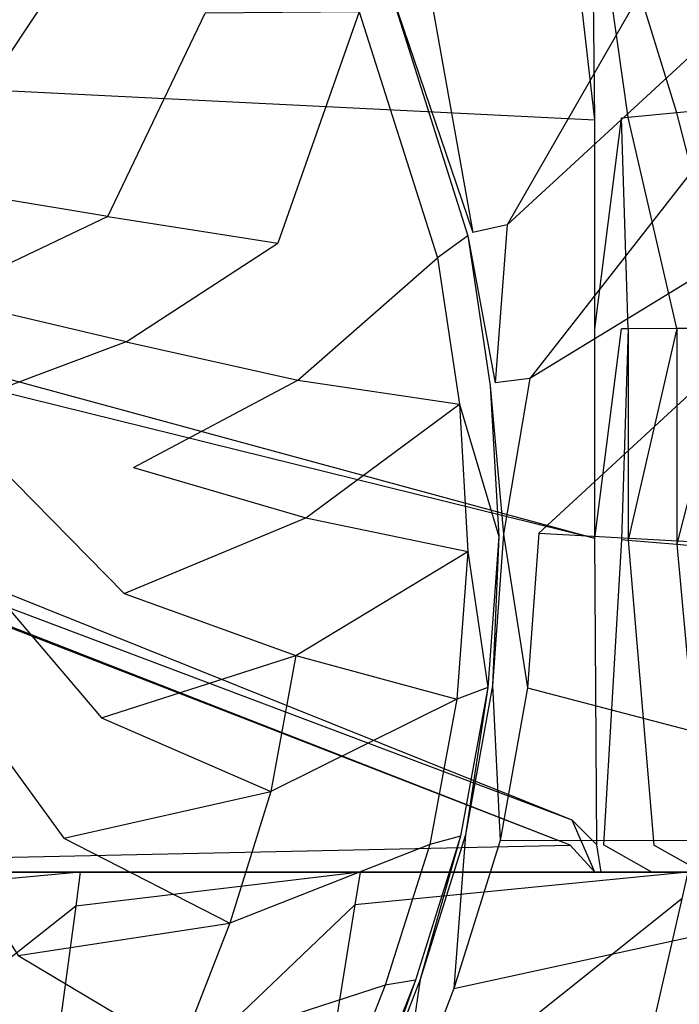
# Model space of a CAD drawing. Extents: x 0 to 0.54, y -0.45 to 0.
# Tile 34 of 38: x 0.437 to 0.501, y -0.292 to -0.197. Entities that reach past the tile are written whole.
import ezdxf

# ---------------------------------------------------------------- set-up
doc = ezdxf.new("R2010")
doc.units = 0
doc.layers.add('L3_WT_416055_0___REPLACEMTFOREM', color=7, linetype='CONTINUOUS')

msp = doc.modelspace()

# ---------------------------------------------------------------- linework, layer by layer
at = {"layer": 'L3_WT_416055_0___REPLACEMTFOREM', "color": 8}
for points, invisible_edges in [([(0.483905, -0.216661, 0.166747), (0.526554, -0.142437, 0.166747), (0.476003, -0.19161, 0.166747), (0.483905, -0.216661, 0.166747)], 13), ([(0.526554, -0.142437, 0.166747), (0.483905, -0.216661, 0.166747), (0.533231, -0.171197, 0.166747), (0.526554, -0.142437, 0.166747)], 14), ([(0.486105, -0.231557, 0.166747), (0.533231, -0.171197, 0.166747), (0.483905, -0.216661, 0.166747), (0.486105, -0.231557, 0.166747)], 13), ([(0.533231, -0.171197, 0.166747), (0.486105, -0.231557, 0.166747), (0.53662, -0.200693, 0.166747), (0.533231, -0.171197, 0.166747)], 14), ([(0.505695, -0.205282, 0.065282), (0.497419, -0.1803, 0.048509), (0.502698, -0.179193, 0.065282), (0.505695, -0.205282, 0.065282)], 14), ([(0.500349, -0.205797, 0.048509), (0.492773, -0.181274, 0.033747), (0.497419, -0.1803, 0.048509), (0.500349, -0.205797, 0.048509)], 14), ([(0.497419, -0.1803, 0.048509), (0.505695, -0.205282, 0.065282), (0.500349, -0.205797, 0.048509), (0.497419, -0.1803, 0.048509)], 13), ([(0.495643, -0.20625, 0.033748), (0.49214, -0.181406, 0.031737), (0.492773, -0.181274, 0.033747), (0.495643, -0.20625, 0.033748)], 14), ([(0.492773, -0.181274, 0.033747), (0.500349, -0.205797, 0.048509), (0.495643, -0.20625, 0.033748), (0.492773, -0.181274, 0.033747)], 13), ([(0.309469, -0.192975, 0.03185), (0.489592, -0.181855, 0.031738), (0.49242, -0.206463, 0.031738), (0.309469, -0.192975, 0.03185)], 14), ([(0.49214, -0.181406, 0.031737), (0.49242, -0.206463, 0.031738), (0.489592, -0.181855, 0.031738), (0.49214, -0.181406, 0.031737)], 13), ([(0.49214, -0.181406, 0.031737), (0.495643, -0.20625, 0.033748), (0.495002, -0.206312, 0.031737), (0.49214, -0.181406, 0.031737)], 13), ([(0.49242, -0.206463, 0.031738), (0.49214, -0.181406, 0.031737), (0.495002, -0.206312, 0.031737), (0.49242, -0.206463, 0.031738)], 14), ([(0.480587, -0.217388, 0.166747), (0.476003, -0.19161, 0.166747), (0.47286, -0.19289, 0.166747), (0.480587, -0.217388, 0.166747)], 13), ([(0.476003, -0.19161, 0.166747), (0.480587, -0.217388, 0.166747), (0.483905, -0.216661, 0.166747), (0.476003, -0.19161, 0.166747)], 14), ([(0.49242, -0.206463, 0.031738), (0.30968, -0.197402, 0.031854), (0.309469, -0.192975, 0.03185), (0.49242, -0.206463, 0.031738)], 13), ([(0.472411, -0.193317, 0.162997), (0.469566, -0.196017, 0.139247), (0.480121, -0.217723, 0.162997), (0.472411, -0.193317, 0.162997)], 14), ([(0.472411, -0.193317, 0.162997), (0.480587, -0.217388, 0.166747), (0.47286, -0.19289, 0.166747), (0.472411, -0.193317, 0.162997)], 14), ([(0.480587, -0.217388, 0.166747), (0.472411, -0.193317, 0.162997), (0.480121, -0.217723, 0.162997), (0.480587, -0.217388, 0.166747)], 13), ([(0.427156, -0.212816, 0.070497), (0.438792, -0.195472, 0.084247), (0.42139, -0.194533, 0.070497), (0.427156, -0.212816, 0.070497)], 13), ([(0.438792, -0.195472, 0.084247), (0.427156, -0.212816, 0.070497), (0.445222, -0.215856, 0.084247), (0.438792, -0.195472, 0.084247)], 14), ([(0.445222, -0.215856, 0.084247), (0.454653, -0.196134, 0.111747), (0.438792, -0.195472, 0.084247), (0.445222, -0.215856, 0.084247)], 14), ([(0.454653, -0.196134, 0.111747), (0.445222, -0.215856, 0.084247), (0.461687, -0.218433, 0.111747), (0.454653, -0.196134, 0.111747)], 13), ([(0.469566, -0.196017, 0.139247), (0.454653, -0.196134, 0.111747), (0.461687, -0.218433, 0.111747), (0.469566, -0.196017, 0.139247)], 14), ([(0.469566, -0.196017, 0.139247), (0.461687, -0.218433, 0.111747), (0.477168, -0.219842, 0.139247), (0.469566, -0.196017, 0.139247)], 14), ([(0.469566, -0.196017, 0.139247), (0.477168, -0.219842, 0.139247), (0.480121, -0.217723, 0.162997), (0.469566, -0.196017, 0.139247)], 14), ([(0.30968, -0.197402, 0.031854), (0.49242, -0.247047, 0.031737), (0.309404, -0.201821, 0.031859), (0.30968, -0.197402, 0.031854)], 13), ([(0.30968, -0.197402, 0.031854), (0.49242, -0.206463, 0.031738), (0.49242, -0.226732, 0.031737), (0.30968, -0.197402, 0.031854)], 14), ([(0.49242, -0.247047, 0.031737), (0.30968, -0.197402, 0.031854), (0.49242, -0.226732, 0.031737), (0.49242, -0.247047, 0.031737)], 14), ([(0.48697, -0.246526, 0.166747), (0.53662, -0.200693, 0.166747), (0.486105, -0.231557, 0.166747), (0.48697, -0.246526, 0.166747)], 13), ([(0.53662, -0.200693, 0.166747), (0.48697, -0.246526, 0.166747), (0.53662, -0.225, 0.166747), (0.53662, -0.200693, 0.166747)], 14), ([(0.309404, -0.201821, 0.031859), (0.49022, -0.274341, 0.031735), (0.308679, -0.205905, 0.031864), (0.309404, -0.201821, 0.031859)], 13), ([(0.49022, -0.274341, 0.031735), (0.309404, -0.201821, 0.031859), (0.49242, -0.247047, 0.031737), (0.49022, -0.274341, 0.031735)], 14), ([(0.308679, -0.205905, 0.031864), (0.490023, -0.276784, 0.031735), (0.308614, -0.20627, 0.031864), (0.308679, -0.205905, 0.031864)], 13), ([(0.490023, -0.276784, 0.031735), (0.308679, -0.205905, 0.031864), (0.49022, -0.274341, 0.031735), (0.490023, -0.276784, 0.031735)], 14), ([(0.500349, -0.226703, 0.048509), (0.495643, -0.20625, 0.033748), (0.500349, -0.205797, 0.048509), (0.500349, -0.226703, 0.048509)], 14), ([(0.505695, -0.226673, 0.065282), (0.500349, -0.205797, 0.048509), (0.505695, -0.205282, 0.065282), (0.505695, -0.226673, 0.065282)], 14), ([(0.500349, -0.205797, 0.048509), (0.505695, -0.226673, 0.065282), (0.500349, -0.226703, 0.048509), (0.500349, -0.205797, 0.048509)], 13), ([(0.368737, -0.276784, 0.031958), (0.308614, -0.20627, 0.031864), (0.490023, -0.276784, 0.031735), (0.368737, -0.276784, 0.031958)], 14), ([(0.495002, -0.206312, 0.031737), (0.49242, -0.226732, 0.031737), (0.49242, -0.206463, 0.031738), (0.495002, -0.206312, 0.031737)], 13), ([(0.49242, -0.226732, 0.031737), (0.495002, -0.206312, 0.031737), (0.495002, -0.226732, 0.031737), (0.49242, -0.226732, 0.031737)], 14), ([(0.495643, -0.226729, 0.033748), (0.495002, -0.206312, 0.031737), (0.495643, -0.20625, 0.033748), (0.495643, -0.226729, 0.033748)], 14), ([(0.495002, -0.206312, 0.031737), (0.495643, -0.226729, 0.033748), (0.495002, -0.226732, 0.031737), (0.495002, -0.206312, 0.031737)], 13), ([(0.495643, -0.20625, 0.033748), (0.500349, -0.226703, 0.048509), (0.495643, -0.226729, 0.033748), (0.495643, -0.20625, 0.033748)], 13), ([(0.428763, -0.223695, 0.070497), (0.445222, -0.215856, 0.084247), (0.427156, -0.212816, 0.070497), (0.428763, -0.223695, 0.070497)], 13), ([(0.445222, -0.215856, 0.084247), (0.428763, -0.223695, 0.070497), (0.447013, -0.227986, 0.084247), (0.445222, -0.215856, 0.084247)], 14), ([(0.447013, -0.227986, 0.084247), (0.461687, -0.218433, 0.111747), (0.445222, -0.215856, 0.084247), (0.447013, -0.227986, 0.084247)], 14), ([(0.480121, -0.217723, 0.162997), (0.48274, -0.231967, 0.166747), (0.480587, -0.217388, 0.166747), (0.480121, -0.217723, 0.162997)], 14), ([(0.48274, -0.231967, 0.166747), (0.483905, -0.216661, 0.166747), (0.480587, -0.217388, 0.166747), (0.48274, -0.231967, 0.166747)], 13), ([(0.483905, -0.216661, 0.166747), (0.48274, -0.231967, 0.166747), (0.486105, -0.231557, 0.166747), (0.483905, -0.216661, 0.166747)], 14), ([(0.461687, -0.218433, 0.111747), (0.447013, -0.227986, 0.084247), (0.463646, -0.231703, 0.111747), (0.461687, -0.218433, 0.111747)], 13), ([(0.463646, -0.231703, 0.111747), (0.477168, -0.219842, 0.139247), (0.461687, -0.218433, 0.111747), (0.463646, -0.231703, 0.111747)], 14), ([(0.480121, -0.217723, 0.162997), (0.477168, -0.219842, 0.139247), (0.482269, -0.23225, 0.162997), (0.480121, -0.217723, 0.162997)], 14), ([(0.48274, -0.231967, 0.166747), (0.480121, -0.217723, 0.162997), (0.482269, -0.23225, 0.162997), (0.48274, -0.231967, 0.166747)], 13), ([(0.477168, -0.219842, 0.139247), (0.463646, -0.231703, 0.111747), (0.479288, -0.234041, 0.139247), (0.477168, -0.219842, 0.139247)], 13), ([(0.477168, -0.219842, 0.139247), (0.479288, -0.234041, 0.139247), (0.482269, -0.23225, 0.162997), (0.477168, -0.219842, 0.139247)], 14), ([(0.429388, -0.234628, 0.070497), (0.447013, -0.227986, 0.084247), (0.428763, -0.223695, 0.070497), (0.429388, -0.234628, 0.070497)], 13), ([(0.48697, -0.246526, 0.166747), (0.53662, -0.249307, 0.166747), (0.53662, -0.225, 0.166747), (0.48697, -0.246526, 0.166747)], 14), ([(0.495002, -0.226732, 0.031737), (0.49242, -0.247047, 0.031737), (0.49242, -0.226732, 0.031737), (0.495002, -0.226732, 0.031737)], 13), ([(0.49242, -0.247047, 0.031737), (0.495002, -0.226732, 0.031737), (0.495002, -0.247153, 0.031737), (0.49242, -0.247047, 0.031737)], 14), ([(0.495002, -0.247153, 0.031737), (0.495643, -0.226729, 0.033748), (0.495643, -0.247207, 0.033748), (0.495002, -0.247153, 0.031737)], 13), ([(0.495643, -0.226729, 0.033748), (0.495002, -0.247153, 0.031737), (0.495002, -0.226732, 0.031737), (0.495643, -0.226729, 0.033748)], 14), ([(0.495643, -0.247207, 0.033748), (0.500349, -0.226703, 0.048509), (0.500349, -0.247608, 0.048509), (0.495643, -0.247207, 0.033748)], 13), ([(0.500349, -0.226703, 0.048509), (0.495643, -0.247207, 0.033748), (0.495643, -0.226729, 0.033748), (0.500349, -0.226703, 0.048509)], 14), ([(0.500349, -0.247608, 0.048509), (0.505695, -0.226673, 0.065282), (0.505695, -0.248064, 0.065282), (0.500349, -0.247608, 0.048509)], 13), ([(0.505695, -0.226673, 0.065282), (0.500349, -0.247608, 0.048509), (0.500349, -0.226703, 0.048509), (0.505695, -0.226673, 0.065282)], 14), ([(0.447013, -0.227986, 0.084247), (0.429388, -0.234628, 0.070497), (0.44771, -0.240176, 0.084247), (0.447013, -0.227986, 0.084247)], 14), ([(0.44771, -0.240176, 0.084247), (0.463646, -0.231703, 0.111747), (0.447013, -0.227986, 0.084247), (0.44771, -0.240176, 0.084247)], 14), ([(0.463646, -0.231703, 0.111747), (0.44771, -0.240176, 0.084247), (0.464409, -0.245038, 0.111747), (0.463646, -0.231703, 0.111747)], 13), ([(0.464409, -0.245038, 0.111747), (0.479288, -0.234041, 0.139247), (0.463646, -0.231703, 0.111747), (0.464409, -0.245038, 0.111747)], 14), ([(0.483578, -0.246617, 0.166747), (0.486105, -0.231557, 0.166747), (0.48274, -0.231967, 0.166747), (0.483578, -0.246617, 0.166747)], 13), ([(0.486105, -0.231557, 0.166747), (0.483578, -0.246617, 0.166747), (0.48697, -0.246526, 0.166747), (0.486105, -0.231557, 0.166747)], 14), ([(0.479288, -0.234041, 0.139247), (0.483105, -0.246848, 0.162997), (0.482269, -0.23225, 0.162997), (0.479288, -0.234041, 0.139247)], 14), ([(0.482269, -0.23225, 0.162997), (0.483578, -0.246617, 0.166747), (0.48274, -0.231967, 0.166747), (0.482269, -0.23225, 0.162997)], 14), ([(0.483578, -0.246617, 0.166747), (0.482269, -0.23225, 0.162997), (0.483105, -0.246848, 0.162997), (0.483578, -0.246617, 0.166747)], 13), ([(0.446823, -0.252394, 0.084247), (0.429388, -0.234628, 0.070497), (0.428593, -0.245587, 0.070497), (0.446823, -0.252394, 0.084247)], 13), ([(0.429388, -0.234628, 0.070497), (0.446823, -0.252394, 0.084247), (0.44771, -0.240176, 0.084247), (0.429388, -0.234628, 0.070497)], 14), ([(0.479288, -0.234041, 0.139247), (0.464409, -0.245038, 0.111747), (0.48011, -0.248311, 0.139247), (0.479288, -0.234041, 0.139247)], 13), ([(0.483105, -0.246848, 0.162997), (0.479288, -0.234041, 0.139247), (0.48011, -0.248311, 0.139247), (0.483105, -0.246848, 0.162997)], 13), ([(0.446823, -0.252394, 0.084247), (0.464409, -0.245038, 0.111747), (0.44771, -0.240176, 0.084247), (0.446823, -0.252394, 0.084247)], 14), ([(0.464409, -0.245038, 0.111747), (0.446823, -0.252394, 0.084247), (0.463439, -0.258405, 0.111747), (0.464409, -0.245038, 0.111747)], 13), ([(0.463439, -0.258405, 0.111747), (0.48011, -0.248311, 0.139247), (0.464409, -0.245038, 0.111747), (0.463439, -0.258405, 0.111747)], 14), ([(0.444624, -0.264434, 0.084247), (0.428593, -0.245587, 0.070497), (0.42662, -0.256386, 0.070497), (0.444624, -0.264434, 0.084247)], 13), ([(0.428593, -0.245587, 0.070497), (0.444624, -0.264434, 0.084247), (0.446823, -0.252394, 0.084247), (0.428593, -0.245587, 0.070497)], 14), ([(0.48011, -0.248311, 0.139247), (0.48204, -0.26148, 0.162997), (0.483105, -0.246848, 0.162997), (0.48011, -0.248311, 0.139247)], 14), ([(0.482512, -0.261301, 0.166747), (0.483105, -0.246848, 0.162997), (0.48204, -0.26148, 0.162997), (0.482512, -0.261301, 0.166747)], 13), ([(0.483105, -0.246848, 0.162997), (0.482512, -0.261301, 0.166747), (0.483578, -0.246617, 0.166747), (0.483105, -0.246848, 0.162997)], 14), ([(0.485898, -0.261531, 0.166747), (0.483578, -0.246617, 0.166747), (0.482512, -0.261301, 0.166747), (0.485898, -0.261531, 0.166747)], 13), ([(0.483578, -0.246617, 0.166747), (0.485898, -0.261531, 0.166747), (0.48697, -0.246526, 0.166747), (0.483578, -0.246617, 0.166747)], 14), ([(0.53662, -0.249307, 0.166747), (0.48697, -0.246526, 0.166747), (0.485898, -0.261531, 0.166747), (0.53662, -0.249307, 0.166747)], 13), ([(0.49242, -0.247047, 0.031737), (0.492617, -0.276742, 0.031737), (0.49022, -0.274341, 0.031735), (0.49242, -0.247047, 0.031737)], 13), ([(0.492617, -0.276742, 0.031737), (0.49242, -0.247047, 0.031737), (0.495002, -0.247153, 0.031737), (0.492617, -0.276742, 0.031737)], 14), ([(0.495002, -0.247153, 0.031737), (0.493242, -0.276746, 0.033754), (0.492617, -0.276742, 0.031737), (0.495002, -0.247153, 0.031737)], 14), ([(0.495002, -0.247153, 0.031737), (0.495643, -0.247207, 0.033748), (0.493242, -0.276746, 0.033754), (0.495002, -0.247153, 0.031737)], 14), ([(0.495643, -0.247207, 0.033748), (0.498121, -0.276779, 0.049506), (0.493242, -0.276746, 0.033754), (0.495643, -0.247207, 0.033748)], 14), ([(0.495643, -0.247207, 0.033748), (0.500349, -0.247608, 0.048509), (0.498121, -0.276779, 0.049506), (0.495643, -0.247207, 0.033748)], 14), ([(0.500349, -0.247608, 0.048509), (0.503009, -0.276817, 0.065282), (0.498121, -0.276779, 0.049506), (0.500349, -0.247608, 0.048509)], 14), ([(0.500349, -0.247608, 0.048509), (0.505695, -0.248064, 0.065282), (0.503009, -0.276817, 0.065282), (0.500349, -0.247608, 0.048509)], 14), ([(0.48011, -0.248311, 0.139247), (0.463439, -0.258405, 0.111747), (0.479053, -0.262614, 0.139247), (0.48011, -0.248311, 0.139247)], 13), ([(0.48204, -0.26148, 0.162997), (0.48011, -0.248311, 0.139247), (0.479053, -0.262614, 0.139247), (0.48204, -0.26148, 0.162997)], 13), ([(0.485898, -0.261531, 0.166747), (0.533779, -0.274031, 0.166747), (0.53662, -0.249307, 0.166747), (0.485898, -0.261531, 0.166747)], 14), ([(0.444624, -0.264434, 0.084247), (0.463439, -0.258405, 0.111747), (0.446823, -0.252394, 0.084247), (0.444624, -0.264434, 0.084247)], 14), ([(0.440974, -0.276097, 0.084247), (0.42662, -0.256386, 0.070497), (0.423346, -0.266846, 0.070497), (0.440974, -0.276097, 0.084247)], 13), ([(0.42662, -0.256386, 0.070497), (0.440974, -0.276097, 0.084247), (0.444624, -0.264434, 0.084247), (0.42662, -0.256386, 0.070497)], 14), ([(0.463439, -0.258405, 0.111747), (0.444624, -0.264434, 0.084247), (0.461033, -0.271576, 0.111747), (0.463439, -0.258405, 0.111747)], 13), ([(0.463439, -0.258405, 0.111747), (0.461033, -0.271576, 0.111747), (0.479053, -0.262614, 0.139247), (0.463439, -0.258405, 0.111747)], 14), ([(0.48204, -0.26148, 0.162997), (0.479869, -0.275772, 0.166747), (0.482512, -0.261301, 0.166747), (0.48204, -0.26148, 0.162997)], 14), ([(0.483226, -0.276323, 0.166747), (0.482512, -0.261301, 0.166747), (0.479869, -0.275772, 0.166747), (0.483226, -0.276323, 0.166747)], 13), ([(0.482512, -0.261301, 0.166747), (0.483226, -0.276323, 0.166747), (0.485898, -0.261531, 0.166747), (0.482512, -0.261301, 0.166747)], 14), ([(0.48204, -0.26148, 0.162997), (0.479053, -0.262614, 0.139247), (0.479401, -0.275899, 0.162997), (0.48204, -0.26148, 0.162997)], 14), ([(0.479869, -0.275772, 0.166747), (0.48204, -0.26148, 0.162997), (0.479401, -0.275899, 0.162997), (0.479869, -0.275772, 0.166747)], 13), ([(0.533779, -0.274031, 0.166747), (0.485898, -0.261531, 0.166747), (0.483226, -0.276323, 0.166747), (0.533779, -0.274031, 0.166747)], 13), ([(0.479053, -0.262614, 0.139247), (0.461033, -0.271576, 0.111747), (0.476441, -0.276703, 0.139247), (0.479053, -0.262614, 0.139247)], 14), ([(0.479053, -0.262614, 0.139247), (0.476441, -0.276703, 0.139247), (0.479401, -0.275899, 0.162997), (0.479053, -0.262614, 0.139247)], 14), ([(0.440974, -0.276097, 0.084247), (0.461033, -0.271576, 0.111747), (0.444624, -0.264434, 0.084247), (0.440974, -0.276097, 0.084247)], 14), ([(0.423346, -0.266846, 0.070497), (0.436548, -0.287473, 0.084247), (0.440974, -0.276097, 0.084247), (0.423346, -0.266846, 0.070497)], 14), ([(0.461033, -0.271576, 0.111747), (0.440974, -0.276097, 0.084247), (0.45704, -0.284335, 0.111747), (0.461033, -0.271576, 0.111747)], 13), ([(0.461033, -0.271576, 0.111747), (0.45704, -0.284335, 0.111747), (0.476441, -0.276703, 0.139247), (0.461033, -0.271576, 0.111747)], 14), ([(0.483226, -0.276323, 0.166747), (0.533525, -0.276244, 0.166747), (0.533779, -0.274031, 0.166747), (0.483226, -0.276323, 0.166747)], 14), ([(0.49022, -0.274341, 0.031735), (0.492404, -0.279391, 0.031737), (0.490023, -0.276784, 0.031735), (0.49022, -0.274341, 0.031735)], 13), ([(0.492404, -0.279391, 0.031737), (0.49022, -0.274341, 0.031735), (0.492617, -0.276742, 0.031737), (0.492404, -0.279391, 0.031737)], 14), ([(0.479401, -0.275899, 0.162997), (0.475482, -0.289788, 0.166747), (0.479869, -0.275772, 0.166747), (0.479401, -0.275899, 0.162997)], 14), ([(0.478764, -0.29065, 0.166747), (0.479869, -0.275772, 0.166747), (0.475482, -0.289788, 0.166747), (0.478764, -0.29065, 0.166747)], 13), ([(0.479869, -0.275772, 0.166747), (0.478764, -0.29065, 0.166747), (0.483226, -0.276323, 0.166747), (0.479869, -0.275772, 0.166747)], 14), ([(0.436548, -0.287473, 0.084247), (0.45704, -0.284335, 0.111747), (0.440974, -0.276097, 0.084247), (0.436548, -0.287473, 0.084247)], 14), ([(0.476441, -0.276703, 0.139247), (0.45704, -0.284335, 0.111747), (0.472115, -0.290339, 0.139247), (0.476441, -0.276703, 0.139247)], 14), ([(0.476441, -0.276703, 0.139247), (0.472115, -0.290339, 0.139247), (0.475023, -0.289863, 0.162997), (0.476441, -0.276703, 0.139247)], 14), ([(0.475482, -0.289788, 0.166747), (0.479401, -0.275899, 0.162997), (0.475023, -0.289863, 0.162997), (0.475482, -0.289788, 0.166747)], 13), ([(0.479401, -0.275899, 0.162997), (0.476441, -0.276703, 0.139247), (0.475023, -0.289863, 0.162997), (0.479401, -0.275899, 0.162997)], 14), ([(0.478764, -0.29065, 0.166747), (0.533231, -0.278803, 0.166747), (0.533525, -0.276244, 0.166747), (0.478764, -0.29065, 0.166747)], 14), ([(0.533525, -0.276244, 0.166747), (0.483226, -0.276323, 0.166747), (0.478764, -0.29065, 0.166747), (0.533525, -0.276244, 0.166747)], 13), ([(0.490023, -0.276784, 0.031735), (0.368737, -0.279391, 0.031961), (0.368737, -0.276784, 0.031958), (0.490023, -0.276784, 0.031735)], 13), ([(0.368737, -0.279391, 0.031961), (0.490023, -0.276784, 0.031735), (0.492404, -0.279391, 0.031737), (0.368737, -0.279391, 0.031961)], 14), ([(0.492617, -0.276742, 0.031737), (0.493027, -0.279391, 0.033754), (0.492404, -0.279391, 0.031737), (0.492617, -0.276742, 0.031737)], 13), ([(0.493027, -0.279391, 0.033754), (0.492617, -0.276742, 0.031737), (0.493242, -0.276746, 0.033754), (0.493027, -0.279391, 0.033754)], 14), ([(0.493242, -0.276746, 0.033754), (0.497921, -0.279391, 0.049595), (0.493027, -0.279391, 0.033754), (0.493242, -0.276746, 0.033754)], 13), ([(0.497921, -0.279391, 0.049595), (0.493242, -0.276746, 0.033754), (0.498121, -0.276779, 0.049506), (0.497921, -0.279391, 0.049595)], 14), ([(0.498121, -0.276779, 0.049506), (0.502768, -0.279391, 0.065282), (0.497921, -0.279391, 0.049595), (0.498121, -0.276779, 0.049506)], 13), ([(0.502768, -0.279391, 0.065282), (0.498121, -0.276779, 0.049506), (0.503009, -0.276817, 0.065282), (0.502768, -0.279391, 0.065282)], 14), ([(0.493027, -0.279391, 0.033754), (0.368737, -0.279391, 0.031961), (0.492404, -0.279391, 0.031737), (0.493027, -0.279391, 0.033754)], 13), ([(0.368737, -0.279391, 0.031961), (0.493027, -0.279391, 0.033754), (0.370839, -0.279391, 0.03216), (0.368737, -0.279391, 0.031961)], 14), ([(0.493027, -0.279391, 0.033754), (0.378605, -0.279391, 0.032578), (0.370839, -0.279391, 0.03216), (0.493027, -0.279391, 0.033754)], 13), ([(0.492792, -0.279391, 0.034068), (0.384815, -0.279391, 0.033167), (0.378605, -0.279391, 0.032578), (0.492792, -0.279391, 0.034068)], 13), ([(0.378605, -0.279391, 0.032578), (0.493027, -0.279391, 0.033754), (0.492792, -0.279391, 0.034068), (0.378605, -0.279391, 0.032578)], 14), ([(0.497619, -0.279391, 0.049688), (0.400867, -0.279391, 0.038449), (0.384815, -0.279391, 0.033167), (0.497619, -0.279391, 0.049688)], 13), ([(0.384815, -0.279391, 0.033167), (0.492792, -0.279391, 0.034068), (0.497619, -0.279391, 0.049688), (0.384815, -0.279391, 0.033167)], 14), ([(0.442566, -0.279391, 0.054747), (0.442124, -0.282686, 0.054747), (0.400427, -0.283278, 0.038747), (0.442566, -0.279391, 0.054747)], 14), ([(0.442566, -0.279391, 0.054747), (0.400427, -0.283278, 0.038747), (0.400761, -0.279391, 0.038747), (0.442566, -0.279391, 0.054747)], 14), ([(0.442704, -0.279391, 0.054461), (0.400761, -0.279391, 0.038747), (0.400867, -0.279391, 0.038449), (0.442704, -0.279391, 0.054461)], 13), ([(0.400761, -0.279391, 0.038747), (0.442704, -0.279391, 0.054461), (0.442566, -0.279391, 0.054747), (0.400761, -0.279391, 0.038747)], 14), ([(0.502465, -0.279391, 0.065375), (0.442704, -0.279391, 0.054461), (0.400867, -0.279391, 0.038449), (0.502465, -0.279391, 0.065375)], 13), ([(0.400867, -0.279391, 0.038449), (0.497619, -0.279391, 0.049688), (0.502465, -0.279391, 0.065375), (0.400867, -0.279391, 0.038449)], 14), ([(0.469676, -0.279391, 0.070747), (0.469166, -0.282558, 0.070747), (0.442124, -0.282686, 0.054747), (0.469676, -0.279391, 0.070747)], 14), ([(0.469676, -0.279391, 0.070747), (0.442124, -0.282686, 0.054747), (0.442566, -0.279391, 0.054747), (0.469676, -0.279391, 0.070747)], 14), ([(0.469875, -0.279391, 0.070497), (0.442566, -0.279391, 0.054747), (0.442704, -0.279391, 0.054461), (0.469875, -0.279391, 0.070497)], 13), ([(0.442566, -0.279391, 0.054747), (0.469875, -0.279391, 0.070497), (0.469676, -0.279391, 0.070747), (0.442566, -0.279391, 0.054747)], 14), ([(0.442704, -0.279391, 0.054461), (0.502465, -0.279391, 0.065375), (0.507648, -0.279391, 0.082147), (0.442704, -0.279391, 0.054461)], 14), ([(0.507648, -0.279391, 0.082147), (0.469875, -0.279391, 0.070497), (0.442704, -0.279391, 0.054461), (0.507648, -0.279391, 0.082147)], 13), ([(0.501427, -0.279391, 0.104226), (0.500835, -0.281984, 0.104226), (0.469166, -0.282558, 0.070747), (0.501427, -0.279391, 0.104226)], 14), ([(0.501427, -0.279391, 0.104226), (0.469166, -0.282558, 0.070747), (0.469676, -0.279391, 0.070747), (0.501427, -0.279391, 0.104226)], 14), ([(0.501684, -0.279391, 0.104038), (0.469676, -0.279391, 0.070747), (0.469875, -0.279391, 0.070497), (0.501684, -0.279391, 0.104038)], 13), ([(0.469676, -0.279391, 0.070747), (0.501684, -0.279391, 0.104038), (0.501427, -0.279391, 0.104226), (0.469676, -0.279391, 0.070747)], 14), ([(0.469875, -0.279391, 0.070497), (0.507648, -0.279391, 0.082147), (0.51283, -0.279391, 0.098919), (0.469875, -0.279391, 0.070497)], 14), ([(0.51283, -0.279391, 0.098919), (0.501684, -0.279391, 0.104038), (0.469875, -0.279391, 0.070497), (0.51283, -0.279391, 0.098919)], 13), ([(0.533231, -0.278803, 0.166747), (0.478764, -0.29065, 0.166747), (0.473356, -0.304632, 0.166747), (0.533231, -0.278803, 0.166747)], 13), ([(0.473356, -0.304632, 0.166747), (0.532559, -0.281697, 0.166747), (0.533231, -0.278803, 0.166747), (0.473356, -0.304632, 0.166747)], 14), ([(0.497921, -0.279391, 0.049595), (0.492792, -0.279391, 0.034068), (0.493027, -0.279391, 0.033754), (0.497921, -0.279391, 0.049595)], 13), ([(0.492792, -0.279391, 0.034068), (0.497921, -0.279391, 0.049595), (0.497619, -0.279391, 0.049688), (0.492792, -0.279391, 0.034068)], 14), ([(0.502768, -0.279391, 0.065282), (0.497619, -0.279391, 0.049688), (0.497921, -0.279391, 0.049595), (0.502768, -0.279391, 0.065282)], 13), ([(0.497619, -0.279391, 0.049688), (0.502768, -0.279391, 0.065282), (0.502465, -0.279391, 0.065375), (0.497619, -0.279391, 0.049688)], 14), ([(0.500835, -0.281984, 0.104226), (0.495547, -0.30516, 0.104226), (0.464603, -0.310864, 0.070747), (0.500835, -0.281984, 0.104226)], 14), ([(0.500835, -0.281984, 0.104226), (0.464603, -0.310864, 0.070747), (0.469166, -0.282558, 0.070747), (0.500835, -0.281984, 0.104226)], 14), ([(0.467058, -0.318245, 0.166747), (0.526554, -0.307563, 0.166747), (0.532559, -0.281697, 0.166747), (0.467058, -0.318245, 0.166747)], 14), ([(0.532559, -0.281697, 0.166747), (0.473356, -0.304632, 0.166747), (0.467058, -0.318245, 0.166747), (0.532559, -0.281697, 0.166747)], 13), ([(0.519391, -0.281834, 0.137705), (0.513678, -0.303671, 0.137705), (0.495547, -0.30516, 0.104226), (0.519391, -0.281834, 0.137705)], 14), ([(0.519391, -0.281834, 0.137705), (0.495547, -0.30516, 0.104226), (0.500835, -0.281984, 0.104226), (0.519391, -0.281834, 0.137705)], 14), ([(0.442124, -0.282686, 0.054747), (0.438182, -0.31214, 0.054747), (0.397439, -0.318024, 0.038747), (0.442124, -0.282686, 0.054747)], 14), ([(0.442124, -0.282686, 0.054747), (0.397439, -0.318024, 0.038747), (0.400427, -0.283278, 0.038747), (0.442124, -0.282686, 0.054747)], 14), ([(0.469166, -0.282558, 0.070747), (0.464603, -0.310864, 0.070747), (0.438182, -0.31214, 0.054747), (0.469166, -0.282558, 0.070747)], 14), ([(0.469166, -0.282558, 0.070747), (0.438182, -0.31214, 0.054747), (0.442124, -0.282686, 0.054747), (0.469166, -0.282558, 0.070747)], 14), ([(0.45704, -0.284335, 0.111747), (0.436548, -0.287473, 0.084247), (0.452197, -0.29678, 0.111747), (0.45704, -0.284335, 0.111747)], 13), ([(0.45704, -0.284335, 0.111747), (0.452197, -0.29678, 0.111747), (0.472115, -0.290339, 0.139247), (0.45704, -0.284335, 0.111747)], 14), ([(0.43142, -0.298559, 0.084247), (0.452197, -0.29678, 0.111747), (0.436548, -0.287473, 0.084247), (0.43142, -0.298559, 0.084247)], 14), ([(0.475023, -0.289863, 0.162997), (0.472115, -0.290339, 0.139247), (0.469714, -0.303483, 0.162997), (0.475023, -0.289863, 0.162997)], 14), ([(0.470162, -0.30346, 0.166747), (0.475023, -0.289863, 0.162997), (0.469714, -0.303483, 0.162997), (0.470162, -0.30346, 0.166747)], 13), ([(0.475023, -0.289863, 0.162997), (0.470162, -0.30346, 0.166747), (0.475482, -0.289788, 0.166747), (0.475023, -0.289863, 0.162997)], 14), ([(0.473356, -0.304632, 0.166747), (0.475482, -0.289788, 0.166747), (0.470162, -0.30346, 0.166747), (0.473356, -0.304632, 0.166747)], 13), ([(0.475482, -0.289788, 0.166747), (0.473356, -0.304632, 0.166747), (0.478764, -0.29065, 0.166747), (0.475482, -0.289788, 0.166747)], 14), ([(0.472115, -0.290339, 0.139247), (0.452197, -0.29678, 0.111747), (0.466872, -0.303633, 0.139247), (0.472115, -0.290339, 0.139247)], 14), ([(0.472115, -0.290339, 0.139247), (0.466872, -0.303633, 0.139247), (0.469714, -0.303483, 0.162997), (0.472115, -0.290339, 0.139247)], 14)]:
    msp.add_3dface(points, dxfattribs=dict(at, invisible_edges=invisible_edges))

doc.saveas('drawing.dxf')
